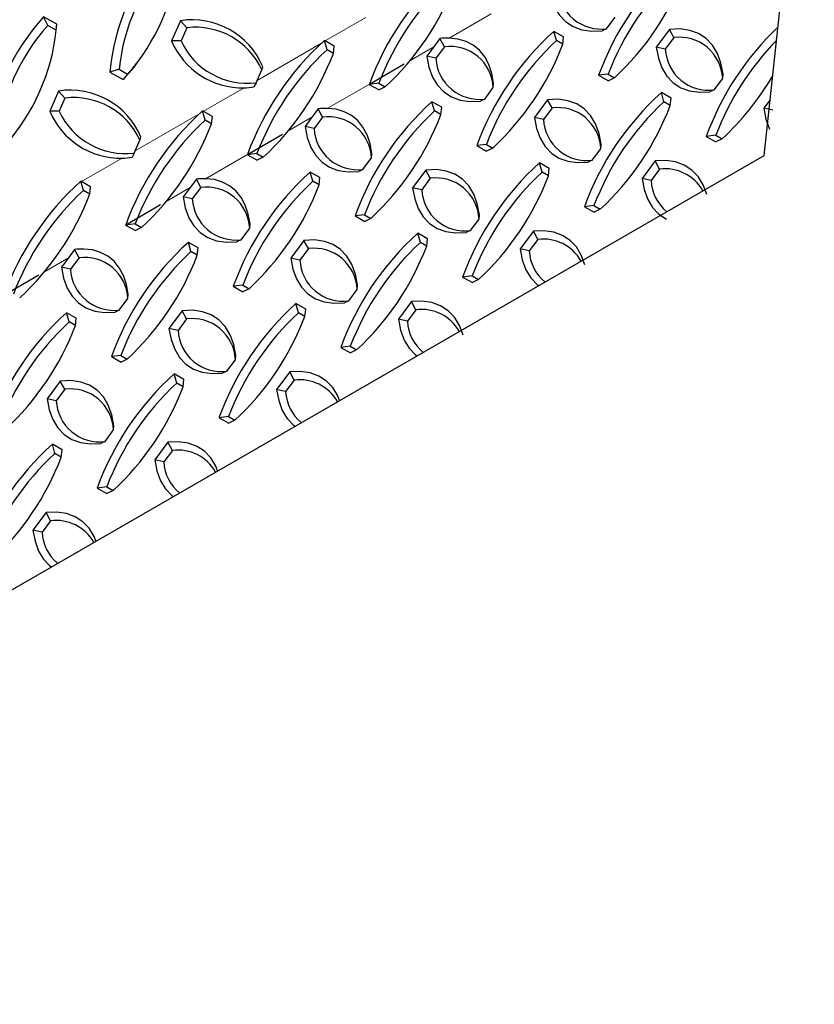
# Model space of a CAD drawing. Extents: x 0 to 17, y 0 to 11.
# Tile 22 of 81: x 8.038 to 8.759, y 8.131 to 9.024. Entities that reach past the tile are written whole.
import ezdxf

# ---------------------------------------------------------------- set-up
doc = ezdxf.new("R2010")
doc.units = 0
doc.header["$LTSCALE"] = 0.5
doc.header["$MEASUREMENT"] = 0
doc.linetypes.add('PHANTOM', pattern=[0.5, 0.25, -0.05, 0.05, -0.05, 0.05, -0.05])
doc.layers.get('0').update_dxf_attribs({"linetype": 'CONTINUOUS'})

msp = doc.modelspace()

# ---------------------------------------------------------------- linework, layer by layer
at = {"color": 8, "linetype": 'PHANTOM', "lineweight": 18}
for p, q in [((8.42762, 9.00744), (8.46577, 9.02946)), ((8.31526, 9.00479), (8.35214, 9.02608)), ((8.25345, 8.96911), (8.31195, 9.00288)), ((8.39194, 8.98684), (8.4137, 8.9994)), ((8.31714, 8.94365), (8.35528, 8.96568)), ((8.20478, 8.94101), (8.24166, 8.9623)), ((8.14297, 8.90533), (8.20147, 8.9391)), ((8.28146, 8.92306), (8.30322, 8.93562)), ((8.09429, 8.87723), (8.13117, 8.89852)), ((8.20665, 8.87987), (8.2448, 8.90189)), ((8.17097, 8.85928), (8.19273, 8.87184)), ((8.06049, 8.79549), (8.08225, 8.80806))]:
    msp.add_line(p, q, dxfattribs=at)
at = {"color": 7, "linetype": 'Continuous', "lineweight": 25}
for p, q in [((8.07175, 9.01995), (8.05979, 9.02663)), ((8.06352, 9.01899), (8.05979, 9.02663)), ((8.0713, 9.01464), (8.06352, 9.01899)), ((8.0713, 9.01464), (8.07175, 9.01995)), ((8.18385, 9.02319), (8.1758, 9.00496)), ((8.1897, 9.01677), (8.18385, 9.02319)), ((8.57044, 9.01596), (8.57819, 9.02639)), ((8.1897, 9.01677), (8.18447, 9.00492)), ((8.53142, 9.0085), (8.52259, 9.01352)), ((8.52494, 9.00516), (8.52259, 9.01352)), ((8.57044, 9.01596), (8.56659, 9.01414)), ((8.62741, 9.01531), (8.61549, 8.99926)), ((8.63147, 9.00786), (8.62741, 9.01531)), ((8.18447, 9.00492), (8.1758, 9.00496)), ((8.31688, 8.99686), (8.31452, 9.00522)), ((8.32335, 9.00019), (8.31452, 9.00522)), ((8.41935, 9.007), (8.4137, 8.9994)), ((8.42341, 8.99955), (8.41935, 9.007)), ((8.53068, 9.0019), (8.52494, 9.00516)), ((8.53068, 9.0019), (8.53142, 9.0085)), ((8.63147, 9.00786), (8.62372, 8.99742)), ((8.32262, 8.9936), (8.31688, 8.99686)), ((8.32262, 8.9936), (8.32335, 9.00019)), ((8.4137, 8.9994), (8.40743, 8.99096)), ((8.42341, 8.99955), (8.41566, 8.98912)), ((8.62372, 8.99742), (8.61549, 8.99926)), ((8.14844, 8.99013), (8.1497, 8.99195)), ((8.35528, 8.96568), (8.38696, 8.98396)), ((8.41566, 8.98912), (8.40743, 8.99096)), ((8.12827, 8.9791), (8.12002, 8.97649)), ((8.12002, 8.97649), (8.13197, 8.96981)), ((8.12827, 8.9791), (8.13605, 8.97475)), ((8.13605, 8.97475), (8.13197, 8.96981)), ((8.25249, 8.96692), (8.25771, 8.97877)), ((8.25771, 8.97877), (8.25858, 8.98143)), ((8.57191, 8.97472), (8.56327, 8.97376)), ((8.57191, 8.97472), (8.57765, 8.97146)), ((8.67577, 8.97091), (8.67609, 8.97471)), ((8.25249, 8.96692), (8.25054, 8.9632)), ((8.36384, 8.96642), (8.35521, 8.96545)), ((8.35521, 8.96545), (8.36404, 8.96043)), ((8.36384, 8.96642), (8.36958, 8.96315)), ((8.4677, 8.96261), (8.46803, 8.96641)), ((8.56327, 8.97376), (8.5721, 8.96874)), ((8.57765, 8.97146), (8.5721, 8.96874)), ((8.66802, 8.96048), (8.67577, 8.97091)), ((8.07336, 8.95941), (8.06532, 8.94118)), ((8.07922, 8.95299), (8.07336, 8.95941)), ((8.36958, 8.96315), (8.36404, 8.96043)), ((8.45995, 8.95218), (8.4677, 8.96261)), ((8.629, 8.95302), (8.62016, 8.95804)), ((8.62252, 8.94969), (8.62016, 8.95804)), ((8.66802, 8.96048), (8.66417, 8.95866)), ((8.07922, 8.95299), (8.07399, 8.94114)), ((8.42093, 8.94472), (8.4121, 8.94974)), ((8.41445, 8.94138), (8.4121, 8.94974)), ((8.45995, 8.95218), (8.45611, 8.95036)), ((8.51693, 8.95152), (8.50501, 8.93548)), ((8.52099, 8.94407), (8.51693, 8.95152)), ((8.62826, 8.94642), (8.62252, 8.94969)), ((8.62826, 8.94642), (8.629, 8.95302)), ((8.71874, 8.95141), (8.71307, 8.94378)), ((8.07399, 8.94114), (8.06532, 8.94118)), ((8.20639, 8.93308), (8.20404, 8.94143)), ((8.21287, 8.93641), (8.20404, 8.94143)), ((8.30887, 8.94322), (8.30322, 8.93562)), ((8.31292, 8.93577), (8.30887, 8.94322)), ((8.4202, 8.93812), (8.41445, 8.94138)), ((8.4202, 8.93812), (8.42093, 8.94472)), ((8.52099, 8.94407), (8.51323, 8.93364)), ((8.7213, 8.94194), (8.71307, 8.94378)), ((8.21213, 8.92981), (8.20639, 8.93308)), ((8.21213, 8.92981), (8.21287, 8.93641)), ((8.30322, 8.93562), (8.29695, 8.92717)), ((8.31292, 8.93577), (8.30517, 8.92534)), ((8.51323, 8.93364), (8.50501, 8.93548)), ((8.03796, 8.92635), (8.03921, 8.92816)), ((8.30517, 8.92534), (8.29695, 8.92717)), ((8.142, 8.90314), (8.14723, 8.91499)), ((8.14723, 8.91499), (8.1481, 8.91765)), ((8.2448, 8.90189), (8.27648, 8.92018)), ((8.66948, 8.91924), (8.66085, 8.91828)), ((8.66085, 8.91828), (8.66968, 8.91326)), ((8.66948, 8.91924), (8.67523, 8.91598)), ((8.67523, 8.91598), (8.66968, 8.91326)), ((8.142, 8.90314), (8.14006, 8.89942)), ((8.46142, 8.91094), (8.45278, 8.90998)), ((8.45278, 8.90998), (8.46162, 8.90495)), ((8.46142, 8.91094), (8.46716, 8.90767)), ((8.46716, 8.90767), (8.46162, 8.90495)), ((8.55753, 8.8967), (8.56528, 8.90713)), ((8.56528, 8.90713), (8.56561, 8.91093)), ((8.25336, 8.90264), (8.24472, 8.90167)), ((8.24472, 8.90167), (8.25355, 8.89665)), ((8.25336, 8.90264), (8.2591, 8.89937)), ((8.2591, 8.89937), (8.25355, 8.89665)), ((8.34947, 8.88839), (8.35722, 8.89883)), ((8.35722, 8.89883), (8.35754, 8.90263)), ((8.51851, 8.88924), (8.50968, 8.89426)), ((8.51203, 8.8859), (8.50968, 8.89426)), ((8.55753, 8.8967), (8.55369, 8.89488)), ((8.61451, 8.89605), (8.60259, 8.88)), ((8.61856, 8.8886), (8.61451, 8.89605)), ((8.31045, 8.88093), (8.30161, 8.88596)), ((8.30397, 8.8776), (8.30161, 8.88596)), ((8.34947, 8.88839), (8.34562, 8.88658)), ((8.40644, 8.88774), (8.39452, 8.8717)), ((8.4105, 8.88029), (8.40644, 8.88774)), ((8.51778, 8.88264), (8.51203, 8.8859)), ((8.51778, 8.88264), (8.51851, 8.88924)), ((8.61856, 8.8886), (8.61081, 8.87816)), ((8.0959, 8.8693), (8.09355, 8.87765)), ((8.10238, 8.87263), (8.09355, 8.87765)), ((8.19838, 8.87944), (8.19273, 8.87184)), ((8.20244, 8.87199), (8.19838, 8.87944)), ((8.30971, 8.87434), (8.30397, 8.8776)), ((8.30971, 8.87434), (8.31045, 8.88093)), ((8.4105, 8.88029), (8.40275, 8.86986)), ((8.61081, 8.87816), (8.60259, 8.88)), ((8.10165, 8.86603), (8.0959, 8.8693)), ((8.10165, 8.86603), (8.10238, 8.87263)), ((8.19273, 8.87184), (8.18646, 8.86339)), ((8.20244, 8.87199), (8.19469, 8.86155)), ((8.40275, 8.86986), (8.39452, 8.8717)), ((8.19469, 8.86155), (8.18646, 8.86339)), ((8.13431, 8.83811), (8.16599, 8.8564)), ((8.559, 8.85546), (8.55036, 8.8545)), ((8.55036, 8.8545), (8.55919, 8.84948)), ((8.559, 8.85546), (8.56474, 8.8522)), ((8.56474, 8.8522), (8.55919, 8.84948)), ((8.35093, 8.84716), (8.3423, 8.84619)), ((8.3423, 8.84619), (8.35113, 8.84117)), ((8.35093, 8.84716), (8.35668, 8.84389)), ((8.35668, 8.84389), (8.35113, 8.84117)), ((8.44705, 8.83292), (8.4548, 8.84335)), ((8.4548, 8.84335), (8.45512, 8.84715)), ((8.14287, 8.83885), (8.13424, 8.83789)), ((8.13424, 8.83789), (8.14307, 8.83287)), ((8.14287, 8.83885), (8.14861, 8.83559)), ((8.14861, 8.83559), (8.14307, 8.83287)), ((8.23898, 8.82461), (8.24673, 8.83505)), ((8.24673, 8.83505), (8.24706, 8.83884)), ((8.44705, 8.83292), (8.4432, 8.8311)), ((8.50402, 8.83226), (8.4921, 8.81622)), ((8.50808, 8.82481), (8.50402, 8.83226)), ((8.23898, 8.82461), (8.23514, 8.8228)), ((8.29596, 8.82396), (8.28404, 8.80791)), ((8.30001, 8.81651), (8.29596, 8.82396)), ((8.40803, 8.82546), (8.39919, 8.83048)), ((8.40155, 8.82212), (8.39919, 8.83048)), ((8.40729, 8.81886), (8.40803, 8.82546)), ((8.50808, 8.82481), (8.50033, 8.81438)), ((8.08789, 8.81566), (8.08225, 8.80806)), ((8.09195, 8.80821), (8.08789, 8.81566)), ((8.19996, 8.81715), (8.19113, 8.82217)), ((8.19348, 8.81382), (8.19113, 8.82217)), ((8.19923, 8.81055), (8.19348, 8.81382)), ((8.19923, 8.81055), (8.19996, 8.81715)), ((8.30001, 8.81651), (8.29226, 8.80608)), ((8.40729, 8.81886), (8.40155, 8.82212)), ((8.50033, 8.81438), (8.4921, 8.81622)), ((8.08225, 8.80806), (8.07597, 8.79961)), ((8.09195, 8.80821), (8.0842, 8.79777)), ((8.29226, 8.80608), (8.28404, 8.80791)), ((8.0842, 8.79777), (8.07597, 8.79961)), ((8.02383, 8.77433), (8.05551, 8.79262)), ((8.44851, 8.79168), (8.43988, 8.79072)), ((8.43988, 8.79072), (8.44871, 8.78569)), ((8.44851, 8.79168), (8.45426, 8.78841)), ((8.45426, 8.78841), (8.44871, 8.78569)), ((8.24045, 8.78338), (8.23181, 8.78241)), ((8.23181, 8.78241), (8.24065, 8.77739)), ((8.24045, 8.78338), (8.24619, 8.78011)), ((8.24619, 8.78011), (8.24065, 8.77739)), ((8.33656, 8.76913), (8.34431, 8.77957)), ((8.34431, 8.77957), (8.34464, 8.78337)), ((8.1285, 8.76083), (8.13625, 8.77127)), ((8.13625, 8.77127), (8.13657, 8.77506)), ((8.33656, 8.76913), (8.33272, 8.76732)), ((8.1285, 8.76083), (8.12465, 8.75901)), ((8.18547, 8.76018), (8.17355, 8.74413)), ((8.18953, 8.75273), (8.18547, 8.76018)), ((8.29754, 8.76167), (8.28871, 8.7667)), ((8.29106, 8.75834), (8.28871, 8.7667)), ((8.2968, 8.75508), (8.29754, 8.76167)), ((8.39354, 8.76848), (8.38162, 8.75244)), ((8.39759, 8.76103), (8.38984, 8.7506)), ((8.39759, 8.76103), (8.39354, 8.76848)), ((8.08948, 8.75337), (8.08064, 8.75839)), ((8.083, 8.75004), (8.08064, 8.75839)), ((8.08874, 8.74677), (8.08948, 8.75337)), ((8.18953, 8.75273), (8.18178, 8.74229)), ((8.2968, 8.75508), (8.29106, 8.75834)), ((8.38984, 8.7506), (8.38162, 8.75244)), ((8.08874, 8.74677), (8.083, 8.75004)), ((8.18178, 8.74229), (8.17355, 8.74413)), ((8.33803, 8.7279), (8.32939, 8.72693)), ((8.32939, 8.72693), (8.33822, 8.72191)), ((8.33803, 8.7279), (8.34377, 8.72463)), ((8.34377, 8.72463), (8.33822, 8.72191)), ((8.12996, 8.71959), (8.12133, 8.71863)), ((8.12133, 8.71863), (8.13016, 8.71361)), ((8.12996, 8.71959), (8.13571, 8.71633)), ((8.13571, 8.71633), (8.13016, 8.71361)), ((8.22607, 8.70535), (8.23383, 8.71579)), ((8.23383, 8.71579), (8.23415, 8.71958)), ((8.18705, 8.69789), (8.17822, 8.70291)), ((8.18058, 8.69456), (8.17822, 8.70291)), ((8.18632, 8.69129), (8.18705, 8.69789)), ((8.22607, 8.70535), (8.22223, 8.70354)), ((8.28305, 8.7047), (8.27113, 8.68865)), ((8.28711, 8.69725), (8.28305, 8.7047)), ((8.07499, 8.6964), (8.06307, 8.68035)), ((8.07904, 8.68895), (8.07129, 8.67851)), ((8.07904, 8.68895), (8.07499, 8.6964)), ((8.18632, 8.69129), (8.18058, 8.69456)), ((8.27936, 8.68682), (8.27113, 8.68865)), ((8.28711, 8.69725), (8.27936, 8.68682)), ((8.07129, 8.67851), (8.06307, 8.68035)), ((8.22754, 8.66412), (8.21891, 8.66315)), ((8.21891, 8.66315), (8.22774, 8.65813)), ((8.22754, 8.66412), (8.23329, 8.66085)), ((8.12334, 8.65201), (8.12366, 8.6558)), ((8.23329, 8.66085), (8.22774, 8.65813)), ((8.11559, 8.64157), (8.12334, 8.65201)), ((8.07657, 8.63411), (8.06774, 8.63913)), ((8.07009, 8.63078), (8.06774, 8.63913)), ((8.11559, 8.64157), (8.11174, 8.63975)), ((8.17257, 8.64092), (8.16065, 8.62487)), ((8.17662, 8.63347), (8.17257, 8.64092)), ((8.07583, 8.62751), (8.07009, 8.63078)), ((8.07583, 8.62751), (8.07657, 8.63411)), ((8.17662, 8.63347), (8.16887, 8.62303)), ((8.16887, 8.62303), (8.16065, 8.62487)), ((8.11706, 8.60033), (8.10842, 8.59937)), ((8.10842, 8.59937), (8.11725, 8.59435)), ((8.11706, 8.60033), (8.1228, 8.59707)), ((8.1228, 8.59707), (8.11725, 8.59435)), ((8.06208, 8.57714), (8.05016, 8.56109)), ((8.06614, 8.56969), (8.06208, 8.57714)), ((8.06614, 8.56969), (8.05839, 8.55925)), ((8.05839, 8.55925), (8.05016, 8.56109))]:
    msp.add_line(p, q, dxfattribs=at)
at = {"color": 7, "linetype": 'Continuous'}
msp.add_lwpolyline([(5.5367, 7.77661), (5.57585, 7.51584), (5.57689, 7.48533), (5.53131, 7.06413), (8.71329, 8.90105), (8.75887, 9.32225), (8.75783, 9.35276), (8.71673, 9.61421), (5.5367, 7.77661)], dxfattribs=at)
at = {"color": 7, "linetype": 'Continuous', "lineweight": 25, "flags": 128}
for points in [[(8.51792, 9.05474), (8.51983, 9.0447), (8.52307, 9.03589), (8.52758, 9.02843), (8.53332, 9.02241), (8.54019, 9.01792), (8.5481, 9.01502), (8.55694, 9.01376), (8.56659, 9.01414)], [(8.67609, 8.97471), (8.67418, 8.98474), (8.67094, 8.99356), (8.66642, 9.00102), (8.66069, 9.00704), (8.65382, 9.01153), (8.64591, 9.01443), (8.63707, 9.01569), (8.62741, 9.01531)], [(8.46803, 8.96641), (8.46638, 8.97543), (8.46368, 8.98348), (8.45994, 8.99049), (8.45521, 8.99636), (8.44955, 9.00103), (8.44302, 9.00446), (8.43568, 9.0066), (8.42762, 9.00744)], [(8.61549, 8.99926), (8.61741, 8.98923), (8.62065, 8.98041), (8.62516, 8.97295), (8.63089, 8.96693), (8.63776, 8.96244), (8.64568, 8.95954), (8.65452, 8.95828), (8.66417, 8.95866)], [(8.13197, 8.96981), (8.14183, 8.98118), (8.14844, 8.99013)], [(8.40743, 8.99096), (8.40934, 8.98092), (8.41258, 8.97211), (8.4171, 8.96464), (8.42283, 8.95862), (8.4297, 8.95413), (8.43761, 8.95124), (8.44645, 8.94997), (8.45611, 8.95036)], [(8.56561, 8.91093), (8.56369, 8.92096), (8.56046, 8.92977), (8.55594, 8.93724), (8.55021, 8.94326), (8.54334, 8.94775), (8.53543, 8.95065), (8.52658, 8.95191), (8.51693, 8.95152)], [(8.35754, 8.90263), (8.3559, 8.91165), (8.35319, 8.9197), (8.34945, 8.9267), (8.34473, 8.93258), (8.33907, 8.93725), (8.33253, 8.94068), (8.3252, 8.94282), (8.31714, 8.94365)], [(8.71307, 8.94378), (8.71499, 8.93375), (8.71822, 8.92494)], [(8.50501, 8.93548), (8.50692, 8.92544), (8.51016, 8.91663), (8.51468, 8.90917), (8.52041, 8.90315), (8.52728, 8.89866), (8.53519, 8.89576), (8.54403, 8.8945), (8.55369, 8.89488)], [(8.29695, 8.92717), (8.29886, 8.91714), (8.3021, 8.90833), (8.30661, 8.90086), (8.31234, 8.89484), (8.31921, 8.89035), (8.32713, 8.88746), (8.33597, 8.88619), (8.34562, 8.88658)], [(8.66127, 8.86548), (8.65803, 8.8743), (8.65352, 8.88176), (8.64779, 8.88778), (8.64092, 8.89227), (8.633, 8.89517), (8.62416, 8.89643), (8.61451, 8.89605)], [(8.45512, 8.84715), (8.45321, 8.85718), (8.44997, 8.86599), (8.44545, 8.87346), (8.43972, 8.87948), (8.43285, 8.88397), (8.42494, 8.88687), (8.4161, 8.88813), (8.40644, 8.88774)], [(8.24706, 8.83884), (8.24541, 8.84786), (8.2427, 8.85592), (8.23897, 8.86292), (8.23424, 8.86879), (8.22858, 8.87347), (8.22205, 8.8769), (8.21471, 8.87904), (8.20665, 8.87987)], [(8.60259, 8.88), (8.6045, 8.86997), (8.60774, 8.86116), (8.61225, 8.85369), (8.61799, 8.84767), (8.62486, 8.84318)], [(8.39452, 8.8717), (8.39644, 8.86166), (8.39967, 8.85285), (8.40419, 8.84538), (8.40992, 8.83936), (8.41679, 8.83487), (8.4247, 8.83198), (8.43355, 8.83071), (8.4432, 8.8311)], [(8.18646, 8.86339), (8.18837, 8.85336), (8.19161, 8.84455), (8.19613, 8.83708), (8.20186, 8.83106), (8.20873, 8.82657), (8.21664, 8.82367), (8.22548, 8.82241), (8.23514, 8.8228)], [(8.55079, 8.8017), (8.54755, 8.81051), (8.54303, 8.81798), (8.5373, 8.824), (8.53043, 8.82849), (8.52252, 8.83139), (8.51368, 8.83265), (8.50402, 8.83226)], [(8.34464, 8.78337), (8.34272, 8.7934), (8.33948, 8.80221), (8.33497, 8.80968), (8.32924, 8.8157), (8.32237, 8.82019), (8.31446, 8.82308), (8.30561, 8.82435), (8.29596, 8.82396)], [(8.13657, 8.77506), (8.13493, 8.78408), (8.13222, 8.79214), (8.12848, 8.79914), (8.12376, 8.80501), (8.1181, 8.80969), (8.11156, 8.81312), (8.10422, 8.81526), (8.09617, 8.81609)], [(8.4921, 8.81622), (8.49402, 8.80618), (8.49725, 8.79737), (8.50177, 8.78991), (8.5075, 8.78389), (8.50883, 8.78302)], [(8.28404, 8.80791), (8.28595, 8.79788), (8.28919, 8.78907), (8.29371, 8.7816), (8.29944, 8.77558), (8.30631, 8.77109), (8.31422, 8.7682), (8.32306, 8.76693), (8.33272, 8.76732)], [(8.07597, 8.79961), (8.07789, 8.78958), (8.08113, 8.78077), (8.08564, 8.7733), (8.09137, 8.76728), (8.09824, 8.76279), (8.10615, 8.75989), (8.115, 8.75863), (8.12465, 8.75901)], [(8.4403, 8.73792), (8.43706, 8.74673), (8.43255, 8.7542), (8.42681, 8.76022), (8.41994, 8.76471), (8.41203, 8.76761), (8.40319, 8.76887), (8.39354, 8.76848)], [(8.23415, 8.71958), (8.23224, 8.72962), (8.229, 8.73843), (8.22448, 8.7459), (8.21875, 8.75192), (8.21188, 8.75641), (8.20397, 8.7593), (8.19513, 8.76057), (8.18547, 8.76018)], [(8.38162, 8.75244), (8.38353, 8.7424), (8.38677, 8.73359), (8.39128, 8.72612), (8.39702, 8.7201), (8.39834, 8.71924)], [(8.17355, 8.74413), (8.17547, 8.7341), (8.1787, 8.72529), (8.18322, 8.71782), (8.18895, 8.7118), (8.19582, 8.70731), (8.20373, 8.70441), (8.21258, 8.70315), (8.22223, 8.70354)], [(8.32814, 8.67871), (8.32658, 8.68295), (8.32206, 8.69042), (8.31633, 8.69644), (8.30946, 8.70093), (8.30155, 8.70382), (8.2927, 8.70509), (8.28305, 8.7047)], [(8.12366, 8.6558), (8.12175, 8.66583), (8.11851, 8.67465), (8.114, 8.68211), (8.10827, 8.68813), (8.1014, 8.69262), (8.09348, 8.69552), (8.08464, 8.69678), (8.07499, 8.6964)], [(8.27113, 8.68865), (8.27304, 8.67862), (8.27628, 8.66981), (8.2808, 8.66234), (8.28653, 8.65632), (8.28786, 8.65545)], [(8.06307, 8.68035), (8.06498, 8.67032), (8.06822, 8.66151), (8.07273, 8.65404), (8.07847, 8.64802), (8.08534, 8.64353), (8.09325, 8.64063), (8.10209, 8.63937), (8.11174, 8.63975)], [(8.21765, 8.61492), (8.21609, 8.61917), (8.21158, 8.62664), (8.20584, 8.63266), (8.19897, 8.63715), (8.19106, 8.64004), (8.18222, 8.64131), (8.17257, 8.64092)], [(8.16065, 8.62487), (8.16256, 8.61484), (8.1658, 8.60603), (8.17031, 8.59856), (8.17605, 8.59254), (8.17737, 8.59167)], [(8.10717, 8.55114), (8.10561, 8.55539), (8.10109, 8.56285), (8.09536, 8.56887), (8.08849, 8.57336), (8.08058, 8.57626), (8.07173, 8.57752), (8.06208, 8.57714)], [(8.05016, 8.56109), (8.05207, 8.55106), (8.05531, 8.54225), (8.05983, 8.53478), (8.06556, 8.52876), (8.06689, 8.52789)]]:
    msp.add_lwpolyline(points, dxfattribs=at)
at = {"color": 7, "linetype": 'Continuous', "lineweight": 25}
for centre, radius, start, end in [((8.31289, 8.95944), 0.19363, 137.43704, 174.94812), ((8.31361, 8.95925), 0.1864, 138.49805, 173.88711), ((7.99644, 9.09827), 0.1864, 318.49805, 353.88711), ((8.8062, 8.88529), 0.25854, 132.04013, 159.99032), ((8.5982, 8.87694), 0.25862, 132.04295, 159.93243), ((8.80491, 8.88617), 0.24927, 132.83948, 159.19098), ((8.40816, 9.15423), 0.24927, 312.83948, 339.19098), ((8.59685, 8.87786), 0.24927, 132.83948, 159.19098), ((8.2001, 9.14593), 0.24927, 312.83948, 339.19098), ((8.56542, 9.05496), 0.03933, 183.00893, 277.3368), ((8.20241, 8.89566), 0.19363, 137.43704, 174.94812), ((8.20312, 8.89547), 0.1864, 138.49805, 173.88711), ((8.19451, 8.95451), 0.0695, 22.78723, 98.82394), ((7.88596, 9.03449), 0.1864, 318.49805, 353.88711), ((8.19758, 8.95101), 0.06623, 24.77985, 96.83132), ((8.69572, 8.82151), 0.25854, 132.04013, 159.99032), ((8.90378, 8.82981), 0.25854, 133.47979, 159.99032), ((8.24026, 9.0323), 0.07002, 202.98527, 271.14377), ((8.24461, 9.03268), 0.06623, 204.77985, 276.83132), ((8.48771, 8.81315), 0.25862, 132.04295, 159.93243), ((8.42656, 8.9487), 0.05874, 88.95925, 97.04582), ((8.69443, 8.82239), 0.24927, 132.83948, 159.19098), ((8.29767, 9.09045), 0.24927, 312.83948, 339.19098), ((8.63649, 8.96885), 0.03933, 3.00893, 97.3368), ((8.90249, 8.83069), 0.24927, 135.54466, 159.19098), ((8.48636, 8.81408), 0.24927, 132.83948, 159.19098), ((8.08961, 9.08215), 0.24927, 312.83948, 339.19098), ((8.42843, 8.96055), 0.03933, 3.00893, 97.3368), ((8.66299, 8.99949), 0.03933, 183.00893, 277.3368), ((8.45493, 8.99118), 0.03933, 183.00893, 277.3368), ((8.54426, 8.89952), 0.20022, 160.70592, 160.77338), ((8.50574, 9.09876), 0.24927, 312.83948, 329.7661), ((8.08402, 8.89073), 0.0695, 22.78723, 98.82394), ((8.23866, 9.03614), 0.0739, 272.32859, 279.25552), ((8.79329, 8.76603), 0.25854, 132.04013, 159.99032), ((8.0871, 8.88723), 0.06623, 24.77985, 96.83132), ((8.58523, 8.75773), 0.25854, 132.04013, 159.99032), ((8.79201, 8.76691), 0.24927, 132.83948, 159.19098), ((8.12978, 8.96852), 0.07002, 202.98527, 271.14377), ((8.13412, 8.9689), 0.06623, 204.77985, 276.83132), ((8.37723, 8.74937), 0.25862, 132.04295, 159.93243), ((8.31607, 8.88492), 0.05874, 88.95925, 97.04582), ((8.58394, 8.7586), 0.24927, 132.83948, 159.19098), ((8.52601, 8.90507), 0.03933, 3.00893, 97.3368), ((8.39525, 9.03498), 0.24927, 312.83948, 339.19098), ((8.37588, 8.7503), 0.24927, 132.83948, 159.19098), ((7.97912, 9.01837), 0.24927, 312.83948, 339.19098), ((8.31794, 8.89676), 0.03933, 3.00893, 97.3368), ((8.18719, 9.02667), 0.24927, 312.83948, 339.19098), ((8.55251, 8.9357), 0.03933, 183.00893, 277.3368), ((8.34444, 8.9274), 0.03933, 183.00893, 277.3368), ((8.12817, 8.97236), 0.0739, 272.32859, 279.25552), ((8.43377, 8.83574), 0.20022, 160.70592, 160.77338), ((8.68281, 8.70225), 0.25854, 132.04013, 159.99032), ((8.47475, 8.69394), 0.25854, 132.04013, 159.99032), ((8.68152, 8.70313), 0.24927, 132.83948, 159.19098), ((8.62359, 8.84959), 0.03933, 29.58773, 97.3368), ((8.26674, 8.68559), 0.25862, 132.04295, 159.93243), ((8.20559, 8.82114), 0.05874, 88.95925, 97.04582), ((8.47346, 8.69482), 0.24927, 132.83948, 159.19098), ((8.41552, 8.84129), 0.03933, 3.00893, 97.3368), ((8.28477, 8.97119), 0.24927, 312.83948, 339.19098), ((8.65009, 8.88023), 0.03933, 183.00893, 230.17275), ((8.26539, 8.68652), 0.24927, 132.83948, 159.19098), ((8.20746, 8.83298), 0.03933, 3.00893, 97.3368), ((8.0767, 8.96289), 0.24927, 312.83948, 339.19098), ((8.44202, 8.87192), 0.03933, 183.00893, 277.3368), ((7.86864, 8.95459), 0.24927, 312.83948, 339.19098), ((8.23396, 8.86362), 0.03933, 183.00893, 277.3368), ((8.32329, 8.77196), 0.20022, 160.70592, 160.77338), ((8.57232, 8.63847), 0.25854, 132.04013, 159.99032), ((8.5131, 8.78581), 0.03933, 29.58773, 97.3368), ((8.0951, 8.75736), 0.05874, 88.95925, 97.04582), ((8.36426, 8.63016), 0.25854, 132.04013, 159.99032), ((8.36297, 8.63104), 0.24927, 132.83948, 159.19098), ((8.30504, 8.7775), 0.03933, 3.00893, 97.3368), ((8.57104, 8.63934), 0.24927, 132.83948, 159.19098), ((8.17428, 8.90741), 0.24927, 312.83948, 339.19098), ((8.5396, 8.81644), 0.03933, 183.00893, 230.17275), ((8.09697, 8.7692), 0.03933, 3.00893, 97.3368), ((7.96622, 8.89911), 0.24927, 312.83948, 339.19098), ((8.33154, 8.80814), 0.03933, 183.00893, 277.3368), ((8.12347, 8.79984), 0.03933, 183.00893, 277.3368), ((8.46184, 8.57469), 0.25854, 132.04013, 159.99032), ((8.40262, 8.72203), 0.03933, 29.58773, 97.3368), ((8.25377, 8.56638), 0.25854, 132.04013, 159.99032), ((8.19455, 8.71372), 0.03933, 3.00893, 97.3368), ((8.46055, 8.57556), 0.24927, 132.83948, 159.19098), ((8.0638, 8.84363), 0.24927, 312.83948, 339.19098), ((8.25249, 8.56726), 0.24927, 132.83948, 159.19098), ((7.85573, 8.83533), 0.24927, 312.83948, 339.19098), ((8.22105, 8.74436), 0.03933, 183.00893, 277.3368), ((8.42912, 8.75266), 0.03933, 183.00893, 230.17275), ((8.35135, 8.5109), 0.25854, 132.04013, 159.99032), ((8.29213, 8.65824), 0.03933, 29.58773, 97.3368), ((8.08407, 8.64994), 0.03933, 3.00893, 97.3368), ((8.35006, 8.51178), 0.24927, 132.83948, 159.19098), ((7.95331, 8.77985), 0.24927, 312.83948, 339.19098), ((8.31863, 8.68888), 0.03933, 183.00893, 230.17275), ((8.11057, 8.68058), 0.03933, 183.00893, 277.3368), ((8.24087, 8.44712), 0.25854, 132.04013, 159.99032), ((8.23958, 8.448), 0.24927, 132.83948, 159.19098), ((7.84283, 8.71607), 0.24927, 312.83948, 339.19098), ((8.18164, 8.59446), 0.03933, 29.58773, 97.3368), ((8.20815, 8.6251), 0.03933, 183.00893, 230.17275), ((8.07116, 8.53068), 0.03933, 29.58773, 97.3368), ((8.09766, 8.56132), 0.03933, 183.00893, 230.17275)]:
    msp.add_arc(centre, radius, start, end, dxfattribs=at)

doc.saveas('drawing.dxf')
